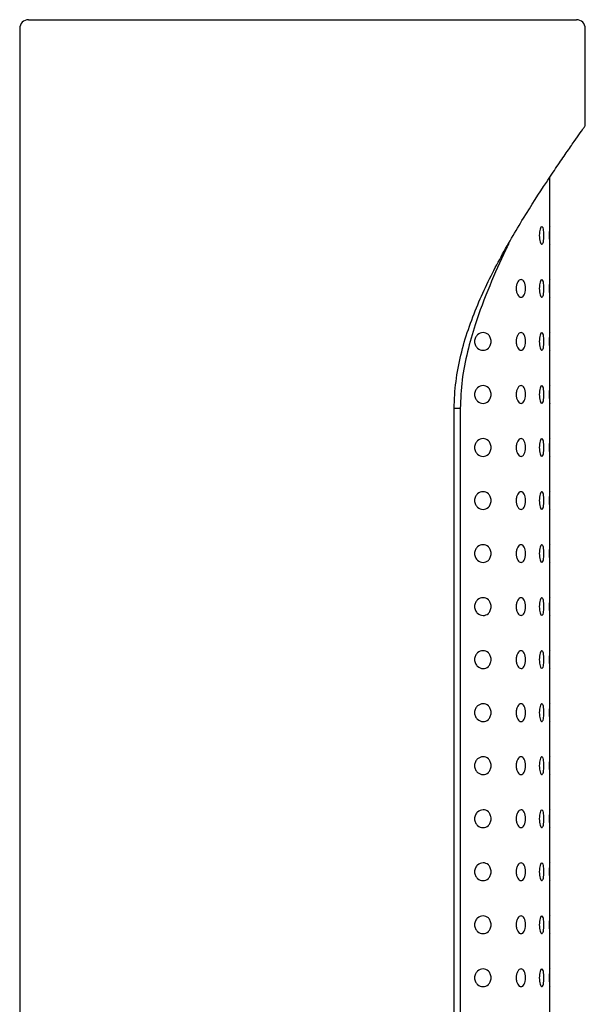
# Model space of a CAD drawing. Header units: millimetres. Extents: x 3936.717 to 3936.749, y 1901.146 to 1901.371.
# Tile 3 of 3: x 3936.717 to 3936.749, y 1901.316 to 1901.371. Entities that reach past the tile are written whole.
import ezdxf

# ---------------------------------------------------------------- set-up
doc = ezdxf.new("R2010")
doc.units = ezdxf.units.MM
doc.layers.add('SANINDUSA', color=3, linetype='Continuous')

msp = doc.modelspace()

# ---------------------------------------------------------------- linework, layer by layer
at = {"layer": 'SANINDUSA'}
for p, q in [((3936.717286, 1901.371273), (3936.748286, 1901.371273)), ((3936.716786, 1901.370773), (3936.716786, 1901.161273)), ((3936.748786, 1901.365273), (3936.748786, 1901.370773)), ((3936.746786, 1901.292175), (3936.746786, 1901.362377)), ((3936.741374, 1901.305273), (3936.741374, 1901.349273)), ((3936.741715, 1901.349273), (3936.741374, 1901.349273)), ((3936.741715, 1901.349273), (3936.741715, 1901.305273))]:
    msp.add_line(p, q, dxfattribs=at)
for centre, start, end in [((3936.717286, 1901.370773), 90, 180), ((3936.748286, 1901.370773), 0, 90)]:
    msp.add_arc(centre, 0.0005, start, end, dxfattribs=at)
for points, knots in [([(3936.741374, 1901.349273), (3936.741374, 1901.350311), (3936.741509, 1901.351318), (3936.741864, 1901.352791), (3936.742008, 1901.353279), (3936.742331, 1901.354228), (3936.742509, 1901.354689), (3936.743077, 1901.356037), (3936.7435, 1901.356892), (3936.744163, 1901.358123), (3936.744389, 1901.358525), (3936.74484, 1901.359301), (3936.745065, 1901.359677), (3936.745733, 1901.360767), (3936.74617, 1901.361445), (3936.74679, 1901.362384), (3936.74699, 1901.362683), (3936.747367, 1901.363239), (3936.747544, 1901.363497), (3936.747871, 1901.363972), (3936.748021, 1901.364188), (3936.748289, 1901.36457), (3936.748403, 1901.364733), (3936.74859, 1901.364997), (3936.748663, 1901.3651), (3936.748737, 1901.365203), (3936.748755, 1901.36523), (3936.74878, 1901.365264), (3936.748786, 1901.365273), (3936.748786, 1901.365273)], [0, 0, 0, 0, 0.125, 0.125, 0.1875, 0.1875, 0.25, 0.25, 0.375, 0.375, 0.4375, 0.4375, 0.5, 0.5, 0.625, 0.625, 0.6875, 0.6875, 0.75, 0.75, 0.8125, 0.8125, 0.875, 0.875, 0.9375, 0.9375, 0.96875, 0.96875, 1, 1, 1, 1]), ([(3936.746447, 1901.35907), (3936.746447, 1901.358935), (3936.746434, 1901.358804), (3936.74639, 1901.35862), (3936.746358, 1901.358568), (3936.74629, 1901.358569), (3936.746254, 1901.35862), (3936.7462, 1901.358805), (3936.746183, 1901.358936), (3936.746183, 1901.359203), (3936.7462, 1901.359335), (3936.746254, 1901.359518), (3936.74629, 1901.359571), (3936.746358, 1901.359572), (3936.74639, 1901.35952), (3936.746434, 1901.359336), (3936.746447, 1901.359205), (3936.746447, 1901.35907)], [0, 0, 0, 0, 0.125, 0.125, 0.25, 0.25, 0.375, 0.375, 0.5, 0.5, 0.625, 0.625, 0.75, 0.75, 0.875, 0.875, 1, 1, 1, 1]), ([(3936.746786, 1901.35907), (3936.746786, 1901.358937), (3936.746786, 1901.358808), (3936.746783, 1901.358623), (3936.74678, 1901.358568), (3936.746769, 1901.358568), (3936.746762, 1901.358622), (3936.74675, 1901.358809), (3936.746745, 1901.358939), (3936.746745, 1901.359201), (3936.74675, 1901.359332), (3936.746762, 1901.359517), (3936.746769, 1901.359571), (3936.74678, 1901.359571), (3936.746783, 1901.359517), (3936.746786, 1901.359332), (3936.746786, 1901.359202), (3936.746786, 1901.35907)], [0, 0, 0, 0, 0.125, 0.125, 0.25, 0.25, 0.375, 0.375, 0.5, 0.5, 0.625, 0.625, 0.75, 0.75, 0.875, 0.875, 1, 1, 1, 1]), ([(3936.744452, 1901.358612), (3936.744389, 1901.358484), (3936.744036, 1901.357754), (3936.74336, 1901.356223), (3936.74262, 1901.354297), (3936.742099, 1901.352493), (3936.74178, 1901.350904), (3936.741737, 1901.349812), (3936.741715, 1901.349273)], [0, 0, 0, 0, 0.050496, 0.287715, 0.529323, 0.685814, 0.84476, 1, 1, 1, 1]), ([(3936.745405, 1901.35607), (3936.745405, 1901.355928), (3936.745375, 1901.355793), (3936.74528, 1901.355614), (3936.745216, 1901.355568), (3936.745083, 1901.355569), (3936.745016, 1901.355616), (3936.744936, 1901.355749), (3936.744913, 1901.355803), (3936.744881, 1901.355929), (3936.744872, 1901.355998), (3936.744872, 1901.356138), (3936.744881, 1901.356208), (3936.744912, 1901.356333), (3936.744935, 1901.356389), (3936.745016, 1901.356524), (3936.745084, 1901.35657), (3936.745215, 1901.356572), (3936.745279, 1901.356527), (3936.745375, 1901.356347), (3936.745405, 1901.356211), (3936.745405, 1901.35607)], [0, 0, 0, 0, 0.125, 0.125, 0.25, 0.25, 0.375, 0.375, 0.4375, 0.4375, 0.5, 0.5, 0.5625, 0.5625, 0.625, 0.625, 0.75, 0.75, 0.875, 0.875, 1, 1, 1, 1]), ([(3936.746447, 1901.35607), (3936.746447, 1901.355935), (3936.746434, 1901.355804), (3936.74639, 1901.35562), (3936.746358, 1901.355568), (3936.74629, 1901.355569), (3936.746254, 1901.35562), (3936.7462, 1901.355805), (3936.746183, 1901.355936), (3936.746183, 1901.356203), (3936.7462, 1901.356335), (3936.746254, 1901.356518), (3936.74629, 1901.356571), (3936.746358, 1901.356572), (3936.74639, 1901.35652), (3936.746434, 1901.356336), (3936.746447, 1901.356205), (3936.746447, 1901.35607)], [0, 0, 0, 0, 0.125, 0.125, 0.25, 0.25, 0.375, 0.375, 0.5, 0.5, 0.625, 0.625, 0.75, 0.75, 0.875, 0.875, 1, 1, 1, 1]), ([(3936.746786, 1901.35607), (3936.746786, 1901.355937), (3936.746786, 1901.355808), (3936.746783, 1901.355623), (3936.74678, 1901.355568), (3936.746769, 1901.355568), (3936.746762, 1901.355622), (3936.74675, 1901.355809), (3936.746745, 1901.355939), (3936.746745, 1901.356201), (3936.74675, 1901.356332), (3936.746762, 1901.356517), (3936.746769, 1901.356571), (3936.74678, 1901.356571), (3936.746783, 1901.356517), (3936.746786, 1901.356332), (3936.746786, 1901.356202), (3936.746786, 1901.35607)], [0, 0, 0, 0, 0.125, 0.125, 0.25, 0.25, 0.375, 0.375, 0.5, 0.5, 0.625, 0.625, 0.75, 0.75, 0.875, 0.875, 1, 1, 1, 1]), ([(3936.743456, 1901.35307), (3936.743456, 1901.35299), (3936.74344, 1901.352914), (3936.743384, 1901.352782), (3936.743346, 1901.352728), (3936.743214, 1901.352602), (3936.743108, 1901.352567), (3936.742895, 1901.35257), (3936.742785, 1901.35261), (3936.742644, 1901.352733), (3936.742601, 1901.352785), (3936.742536, 1901.352914), (3936.742516, 1901.352992), (3936.742516, 1901.353148), (3936.742536, 1901.353226), (3936.742601, 1901.353354), (3936.742644, 1901.353407), (3936.742785, 1901.35353), (3936.742895, 1901.353569), (3936.743108, 1901.353573), (3936.743214, 1901.353538), (3936.743346, 1901.353412), (3936.743384, 1901.353357), (3936.74344, 1901.353226), (3936.743456, 1901.353149), (3936.743456, 1901.35307)], [0, 0, 0, 0, 0.0625, 0.0625, 0.125, 0.125, 0.25, 0.25, 0.375, 0.375, 0.4375, 0.4375, 0.5, 0.5, 0.5625, 0.5625, 0.625, 0.625, 0.75, 0.75, 0.875, 0.875, 0.9375, 0.9375, 1, 1, 1, 1]), ([(3936.745405, 1901.35307), (3936.745405, 1901.352928), (3936.745375, 1901.352793), (3936.74528, 1901.352614), (3936.745216, 1901.352568), (3936.745083, 1901.352569), (3936.745016, 1901.352616), (3936.744936, 1901.352749), (3936.744913, 1901.352803), (3936.744881, 1901.352929), (3936.744872, 1901.352998), (3936.744872, 1901.353138), (3936.744881, 1901.353208), (3936.744912, 1901.353333), (3936.744935, 1901.353389), (3936.745016, 1901.353524), (3936.745084, 1901.35357), (3936.745215, 1901.353572), (3936.745279, 1901.353527), (3936.745375, 1901.353347), (3936.745405, 1901.353211), (3936.745405, 1901.35307)], [0, 0, 0, 0, 0.125, 0.125, 0.25, 0.25, 0.375, 0.375, 0.4375, 0.4375, 0.5, 0.5, 0.5625, 0.5625, 0.625, 0.625, 0.75, 0.75, 0.875, 0.875, 1, 1, 1, 1]), ([(3936.746447, 1901.35307), (3936.746447, 1901.352935), (3936.746434, 1901.352804), (3936.74639, 1901.35262), (3936.746358, 1901.352568), (3936.74629, 1901.352569), (3936.746254, 1901.35262), (3936.7462, 1901.352805), (3936.746183, 1901.352936), (3936.746183, 1901.353203), (3936.7462, 1901.353335), (3936.746254, 1901.353518), (3936.74629, 1901.353571), (3936.746358, 1901.353572), (3936.74639, 1901.35352), (3936.746434, 1901.353336), (3936.746447, 1901.353205), (3936.746447, 1901.35307)], [0, 0, 0, 0, 0.125, 0.125, 0.25, 0.25, 0.375, 0.375, 0.5, 0.5, 0.625, 0.625, 0.75, 0.75, 0.875, 0.875, 1, 1, 1, 1]), ([(3936.746786, 1901.35307), (3936.746786, 1901.352937), (3936.746786, 1901.352808), (3936.746783, 1901.352623), (3936.74678, 1901.352568), (3936.746769, 1901.352568), (3936.746762, 1901.352622), (3936.74675, 1901.352809), (3936.746745, 1901.352939), (3936.746745, 1901.353201), (3936.74675, 1901.353332), (3936.746762, 1901.353517), (3936.746769, 1901.353571), (3936.74678, 1901.353571), (3936.746783, 1901.353517), (3936.746786, 1901.353332), (3936.746786, 1901.353202), (3936.746786, 1901.35307)], [0, 0, 0, 0, 0.125, 0.125, 0.25, 0.25, 0.375, 0.375, 0.5, 0.5, 0.625, 0.625, 0.75, 0.75, 0.875, 0.875, 1, 1, 1, 1]), ([(3936.743456, 1901.35007), (3936.743456, 1901.34999), (3936.74344, 1901.349914), (3936.743384, 1901.349782), (3936.743346, 1901.349728), (3936.743214, 1901.349602), (3936.743108, 1901.349567), (3936.742895, 1901.34957), (3936.742785, 1901.34961), (3936.742644, 1901.349733), (3936.742601, 1901.349785), (3936.742536, 1901.349914), (3936.742516, 1901.349992), (3936.742516, 1901.350148), (3936.742536, 1901.350226), (3936.742601, 1901.350354), (3936.742644, 1901.350407), (3936.742785, 1901.35053), (3936.742895, 1901.350569), (3936.743108, 1901.350573), (3936.743214, 1901.350538), (3936.743346, 1901.350412), (3936.743384, 1901.350357), (3936.74344, 1901.350226), (3936.743456, 1901.350149), (3936.743456, 1901.35007)], [0, 0, 0, 0, 0.0625, 0.0625, 0.125, 0.125, 0.25, 0.25, 0.375, 0.375, 0.4375, 0.4375, 0.5, 0.5, 0.5625, 0.5625, 0.625, 0.625, 0.75, 0.75, 0.875, 0.875, 0.9375, 0.9375, 1, 1, 1, 1]), ([(3936.745405, 1901.35007), (3936.745405, 1901.349928), (3936.745375, 1901.349793), (3936.74528, 1901.349614), (3936.745216, 1901.349568), (3936.745083, 1901.349569), (3936.745016, 1901.349616), (3936.744936, 1901.349749), (3936.744913, 1901.349803), (3936.744881, 1901.349929), (3936.744872, 1901.349998), (3936.744872, 1901.350138), (3936.744881, 1901.350208), (3936.744912, 1901.350333), (3936.744935, 1901.350389), (3936.745016, 1901.350524), (3936.745084, 1901.35057), (3936.745215, 1901.350572), (3936.745279, 1901.350527), (3936.745375, 1901.350347), (3936.745405, 1901.350211), (3936.745405, 1901.35007)], [0, 0, 0, 0, 0.125, 0.125, 0.25, 0.25, 0.375, 0.375, 0.4375, 0.4375, 0.5, 0.5, 0.5625, 0.5625, 0.625, 0.625, 0.75, 0.75, 0.875, 0.875, 1, 1, 1, 1]), ([(3936.746447, 1901.35007), (3936.746447, 1901.349935), (3936.746434, 1901.349804), (3936.74639, 1901.34962), (3936.746358, 1901.349568), (3936.74629, 1901.349569), (3936.746254, 1901.34962), (3936.7462, 1901.349805), (3936.746183, 1901.349936), (3936.746183, 1901.350203), (3936.7462, 1901.350335), (3936.746254, 1901.350518), (3936.74629, 1901.350571), (3936.746358, 1901.350572), (3936.74639, 1901.35052), (3936.746434, 1901.350336), (3936.746447, 1901.350205), (3936.746447, 1901.35007)], [0, 0, 0, 0, 0.125, 0.125, 0.25, 0.25, 0.375, 0.375, 0.5, 0.5, 0.625, 0.625, 0.75, 0.75, 0.875, 0.875, 1, 1, 1, 1]), ([(3936.746786, 1901.35007), (3936.746786, 1901.349937), (3936.746786, 1901.349808), (3936.746783, 1901.349623), (3936.74678, 1901.349568), (3936.746769, 1901.349568), (3936.746762, 1901.349622), (3936.74675, 1901.349809), (3936.746745, 1901.349939), (3936.746745, 1901.350201), (3936.74675, 1901.350332), (3936.746762, 1901.350517), (3936.746769, 1901.350571), (3936.74678, 1901.350571), (3936.746783, 1901.350517), (3936.746786, 1901.350332), (3936.746786, 1901.350202), (3936.746786, 1901.35007)], [0, 0, 0, 0, 0.125, 0.125, 0.25, 0.25, 0.375, 0.375, 0.5, 0.5, 0.625, 0.625, 0.75, 0.75, 0.875, 0.875, 1, 1, 1, 1]), ([(3936.743456, 1901.34707), (3936.743456, 1901.34699), (3936.74344, 1901.346914), (3936.743384, 1901.346782), (3936.743346, 1901.346728), (3936.743214, 1901.346602), (3936.743108, 1901.346567), (3936.742895, 1901.34657), (3936.742785, 1901.34661), (3936.742644, 1901.346733), (3936.742601, 1901.346785), (3936.742536, 1901.346914), (3936.742516, 1901.346992), (3936.742516, 1901.347148), (3936.742536, 1901.347226), (3936.742601, 1901.347354), (3936.742644, 1901.347407), (3936.742785, 1901.34753), (3936.742895, 1901.347569), (3936.743108, 1901.347573), (3936.743214, 1901.347538), (3936.743346, 1901.347412), (3936.743384, 1901.347357), (3936.74344, 1901.347226), (3936.743456, 1901.347149), (3936.743456, 1901.34707)], [0, 0, 0, 0, 0.0625, 0.0625, 0.125, 0.125, 0.25, 0.25, 0.375, 0.375, 0.4375, 0.4375, 0.5, 0.5, 0.5625, 0.5625, 0.625, 0.625, 0.75, 0.75, 0.875, 0.875, 0.9375, 0.9375, 1, 1, 1, 1]), ([(3936.745405, 1901.34707), (3936.745405, 1901.346928), (3936.745375, 1901.346793), (3936.74528, 1901.346614), (3936.745216, 1901.346568), (3936.745083, 1901.346569), (3936.745016, 1901.346616), (3936.744936, 1901.346749), (3936.744913, 1901.346803), (3936.744881, 1901.346929), (3936.744872, 1901.346998), (3936.744872, 1901.347138), (3936.744881, 1901.347208), (3936.744912, 1901.347333), (3936.744935, 1901.347389), (3936.745016, 1901.347524), (3936.745084, 1901.34757), (3936.745215, 1901.347572), (3936.745279, 1901.347527), (3936.745375, 1901.347347), (3936.745405, 1901.347211), (3936.745405, 1901.34707)], [0, 0, 0, 0, 0.125, 0.125, 0.25, 0.25, 0.375, 0.375, 0.4375, 0.4375, 0.5, 0.5, 0.5625, 0.5625, 0.625, 0.625, 0.75, 0.75, 0.875, 0.875, 1, 1, 1, 1]), ([(3936.746447, 1901.34707), (3936.746447, 1901.346935), (3936.746434, 1901.346804), (3936.74639, 1901.34662), (3936.746358, 1901.346568), (3936.74629, 1901.346569), (3936.746254, 1901.34662), (3936.7462, 1901.346805), (3936.746183, 1901.346936), (3936.746183, 1901.347203), (3936.7462, 1901.347335), (3936.746254, 1901.347518), (3936.74629, 1901.347571), (3936.746358, 1901.347572), (3936.74639, 1901.34752), (3936.746434, 1901.347336), (3936.746447, 1901.347205), (3936.746447, 1901.34707)], [0, 0, 0, 0, 0.125, 0.125, 0.25, 0.25, 0.375, 0.375, 0.5, 0.5, 0.625, 0.625, 0.75, 0.75, 0.875, 0.875, 1, 1, 1, 1]), ([(3936.746786, 1901.34707), (3936.746786, 1901.346937), (3936.746786, 1901.346808), (3936.746783, 1901.346623), (3936.74678, 1901.346568), (3936.746769, 1901.346568), (3936.746762, 1901.346622), (3936.74675, 1901.346809), (3936.746745, 1901.346939), (3936.746745, 1901.347201), (3936.74675, 1901.347332), (3936.746762, 1901.347517), (3936.746769, 1901.347571), (3936.74678, 1901.347571), (3936.746783, 1901.347517), (3936.746786, 1901.347332), (3936.746786, 1901.347202), (3936.746786, 1901.34707)], [0, 0, 0, 0, 0.125, 0.125, 0.25, 0.25, 0.375, 0.375, 0.5, 0.5, 0.625, 0.625, 0.75, 0.75, 0.875, 0.875, 1, 1, 1, 1]), ([(3936.743456, 1901.34407), (3936.743456, 1901.34399), (3936.74344, 1901.343914), (3936.743384, 1901.343782), (3936.743346, 1901.343728), (3936.743214, 1901.343602), (3936.743108, 1901.343567), (3936.742895, 1901.34357), (3936.742785, 1901.34361), (3936.742644, 1901.343733), (3936.742601, 1901.343785), (3936.742536, 1901.343914), (3936.742516, 1901.343992), (3936.742516, 1901.344148), (3936.742536, 1901.344226), (3936.742601, 1901.344354), (3936.742644, 1901.344407), (3936.742785, 1901.34453), (3936.742895, 1901.344569), (3936.743108, 1901.344573), (3936.743214, 1901.344538), (3936.743346, 1901.344412), (3936.743384, 1901.344357), (3936.74344, 1901.344226), (3936.743456, 1901.344149), (3936.743456, 1901.34407)], [0, 0, 0, 0, 0.0625, 0.0625, 0.125, 0.125, 0.25, 0.25, 0.375, 0.375, 0.4375, 0.4375, 0.5, 0.5, 0.5625, 0.5625, 0.625, 0.625, 0.75, 0.75, 0.875, 0.875, 0.9375, 0.9375, 1, 1, 1, 1]), ([(3936.745405, 1901.34407), (3936.745405, 1901.343928), (3936.745375, 1901.343793), (3936.74528, 1901.343614), (3936.745216, 1901.343568), (3936.745083, 1901.343569), (3936.745016, 1901.343616), (3936.744936, 1901.343749), (3936.744913, 1901.343803), (3936.744881, 1901.343929), (3936.744872, 1901.343998), (3936.744872, 1901.344138), (3936.744881, 1901.344208), (3936.744912, 1901.344333), (3936.744935, 1901.344389), (3936.745016, 1901.344524), (3936.745084, 1901.34457), (3936.745215, 1901.344572), (3936.745279, 1901.344527), (3936.745375, 1901.344347), (3936.745405, 1901.344211), (3936.745405, 1901.34407)], [0, 0, 0, 0, 0.125, 0.125, 0.25, 0.25, 0.375, 0.375, 0.4375, 0.4375, 0.5, 0.5, 0.5625, 0.5625, 0.625, 0.625, 0.75, 0.75, 0.875, 0.875, 1, 1, 1, 1]), ([(3936.746447, 1901.34407), (3936.746447, 1901.343935), (3936.746434, 1901.343804), (3936.74639, 1901.34362), (3936.746358, 1901.343568), (3936.74629, 1901.343569), (3936.746254, 1901.34362), (3936.7462, 1901.343805), (3936.746183, 1901.343936), (3936.746183, 1901.344203), (3936.7462, 1901.344335), (3936.746254, 1901.344518), (3936.74629, 1901.344571), (3936.746358, 1901.344572), (3936.74639, 1901.34452), (3936.746434, 1901.344336), (3936.746447, 1901.344205), (3936.746447, 1901.34407)], [0, 0, 0, 0, 0.125, 0.125, 0.25, 0.25, 0.375, 0.375, 0.5, 0.5, 0.625, 0.625, 0.75, 0.75, 0.875, 0.875, 1, 1, 1, 1]), ([(3936.746786, 1901.34407), (3936.746786, 1901.343937), (3936.746786, 1901.343808), (3936.746783, 1901.343623), (3936.74678, 1901.343568), (3936.746769, 1901.343568), (3936.746762, 1901.343622), (3936.74675, 1901.343809), (3936.746745, 1901.343939), (3936.746745, 1901.344201), (3936.74675, 1901.344332), (3936.746762, 1901.344517), (3936.746769, 1901.344571), (3936.74678, 1901.344571), (3936.746783, 1901.344517), (3936.746786, 1901.344332), (3936.746786, 1901.344202), (3936.746786, 1901.34407)], [0, 0, 0, 0, 0.125, 0.125, 0.25, 0.25, 0.375, 0.375, 0.5, 0.5, 0.625, 0.625, 0.75, 0.75, 0.875, 0.875, 1, 1, 1, 1]), ([(3936.743456, 1901.34107), (3936.743456, 1901.34099), (3936.74344, 1901.340914), (3936.743384, 1901.340782), (3936.743346, 1901.340728), (3936.743214, 1901.340602), (3936.743108, 1901.340567), (3936.742895, 1901.34057), (3936.742785, 1901.34061), (3936.742644, 1901.340733), (3936.742601, 1901.340785), (3936.742536, 1901.340914), (3936.742516, 1901.340992), (3936.742516, 1901.341148), (3936.742536, 1901.341226), (3936.742601, 1901.341354), (3936.742644, 1901.341407), (3936.742785, 1901.34153), (3936.742895, 1901.341569), (3936.743108, 1901.341573), (3936.743214, 1901.341538), (3936.743346, 1901.341412), (3936.743384, 1901.341357), (3936.74344, 1901.341226), (3936.743456, 1901.341149), (3936.743456, 1901.34107)], [0, 0, 0, 0, 0.0625, 0.0625, 0.125, 0.125, 0.25, 0.25, 0.375, 0.375, 0.4375, 0.4375, 0.5, 0.5, 0.5625, 0.5625, 0.625, 0.625, 0.75, 0.75, 0.875, 0.875, 0.9375, 0.9375, 1, 1, 1, 1]), ([(3936.745405, 1901.34107), (3936.745405, 1901.340928), (3936.745375, 1901.340793), (3936.74528, 1901.340614), (3936.745216, 1901.340568), (3936.745083, 1901.340569), (3936.745016, 1901.340616), (3936.744936, 1901.340749), (3936.744913, 1901.340803), (3936.744881, 1901.340929), (3936.744872, 1901.340998), (3936.744872, 1901.341138), (3936.744881, 1901.341208), (3936.744912, 1901.341333), (3936.744935, 1901.341389), (3936.745016, 1901.341524), (3936.745084, 1901.34157), (3936.745215, 1901.341572), (3936.745279, 1901.341527), (3936.745375, 1901.341347), (3936.745405, 1901.341211), (3936.745405, 1901.34107)], [0, 0, 0, 0, 0.125, 0.125, 0.25, 0.25, 0.375, 0.375, 0.4375, 0.4375, 0.5, 0.5, 0.5625, 0.5625, 0.625, 0.625, 0.75, 0.75, 0.875, 0.875, 1, 1, 1, 1]), ([(3936.746447, 1901.34107), (3936.746447, 1901.340935), (3936.746434, 1901.340804), (3936.74639, 1901.34062), (3936.746358, 1901.340568), (3936.74629, 1901.340569), (3936.746254, 1901.34062), (3936.7462, 1901.340805), (3936.746183, 1901.340936), (3936.746183, 1901.341203), (3936.7462, 1901.341335), (3936.746254, 1901.341518), (3936.74629, 1901.341571), (3936.746358, 1901.341572), (3936.74639, 1901.34152), (3936.746434, 1901.341336), (3936.746447, 1901.341205), (3936.746447, 1901.34107)], [0, 0, 0, 0, 0.125, 0.125, 0.25, 0.25, 0.375, 0.375, 0.5, 0.5, 0.625, 0.625, 0.75, 0.75, 0.875, 0.875, 1, 1, 1, 1]), ([(3936.746786, 1901.34107), (3936.746786, 1901.340937), (3936.746786, 1901.340808), (3936.746783, 1901.340623), (3936.74678, 1901.340568), (3936.746769, 1901.340568), (3936.746762, 1901.340622), (3936.74675, 1901.340809), (3936.746745, 1901.340939), (3936.746745, 1901.341201), (3936.74675, 1901.341332), (3936.746762, 1901.341517), (3936.746769, 1901.341571), (3936.74678, 1901.341571), (3936.746783, 1901.341517), (3936.746786, 1901.341332), (3936.746786, 1901.341202), (3936.746786, 1901.34107)], [0, 0, 0, 0, 0.125, 0.125, 0.25, 0.25, 0.375, 0.375, 0.5, 0.5, 0.625, 0.625, 0.75, 0.75, 0.875, 0.875, 1, 1, 1, 1]), ([(3936.743456, 1901.33807), (3936.743456, 1901.33799), (3936.74344, 1901.337914), (3936.743384, 1901.337782), (3936.743346, 1901.337728), (3936.743214, 1901.337602), (3936.743108, 1901.337567), (3936.742895, 1901.33757), (3936.742785, 1901.33761), (3936.742644, 1901.337733), (3936.742601, 1901.337785), (3936.742536, 1901.337914), (3936.742516, 1901.337992), (3936.742516, 1901.338148), (3936.742536, 1901.338226), (3936.742601, 1901.338354), (3936.742644, 1901.338407), (3936.742785, 1901.33853), (3936.742895, 1901.338569), (3936.743108, 1901.338573), (3936.743214, 1901.338538), (3936.743346, 1901.338412), (3936.743384, 1901.338357), (3936.74344, 1901.338226), (3936.743456, 1901.338149), (3936.743456, 1901.33807)], [0, 0, 0, 0, 0.0625, 0.0625, 0.125, 0.125, 0.25, 0.25, 0.375, 0.375, 0.4375, 0.4375, 0.5, 0.5, 0.5625, 0.5625, 0.625, 0.625, 0.75, 0.75, 0.875, 0.875, 0.9375, 0.9375, 1, 1, 1, 1]), ([(3936.745405, 1901.33807), (3936.745405, 1901.337928), (3936.745375, 1901.337793), (3936.74528, 1901.337614), (3936.745216, 1901.337568), (3936.745083, 1901.337569), (3936.745016, 1901.337616), (3936.744936, 1901.337749), (3936.744913, 1901.337803), (3936.744881, 1901.337929), (3936.744872, 1901.337998), (3936.744872, 1901.338138), (3936.744881, 1901.338208), (3936.744912, 1901.338333), (3936.744935, 1901.338389), (3936.745016, 1901.338524), (3936.745084, 1901.33857), (3936.745215, 1901.338572), (3936.745279, 1901.338527), (3936.745375, 1901.338347), (3936.745405, 1901.338211), (3936.745405, 1901.33807)], [0, 0, 0, 0, 0.125, 0.125, 0.25, 0.25, 0.375, 0.375, 0.4375, 0.4375, 0.5, 0.5, 0.5625, 0.5625, 0.625, 0.625, 0.75, 0.75, 0.875, 0.875, 1, 1, 1, 1]), ([(3936.746447, 1901.33807), (3936.746447, 1901.337935), (3936.746434, 1901.337804), (3936.74639, 1901.33762), (3936.746358, 1901.337568), (3936.74629, 1901.337569), (3936.746254, 1901.33762), (3936.7462, 1901.337805), (3936.746183, 1901.337936), (3936.746183, 1901.338203), (3936.7462, 1901.338335), (3936.746254, 1901.338518), (3936.74629, 1901.338571), (3936.746358, 1901.338572), (3936.74639, 1901.33852), (3936.746434, 1901.338336), (3936.746447, 1901.338205), (3936.746447, 1901.33807)], [0, 0, 0, 0, 0.125, 0.125, 0.25, 0.25, 0.375, 0.375, 0.5, 0.5, 0.625, 0.625, 0.75, 0.75, 0.875, 0.875, 1, 1, 1, 1]), ([(3936.746786, 1901.33807), (3936.746786, 1901.337937), (3936.746786, 1901.337808), (3936.746783, 1901.337623), (3936.74678, 1901.337568), (3936.746769, 1901.337568), (3936.746762, 1901.337622), (3936.74675, 1901.337809), (3936.746745, 1901.337939), (3936.746745, 1901.338201), (3936.74675, 1901.338332), (3936.746762, 1901.338517), (3936.746769, 1901.338571), (3936.74678, 1901.338571), (3936.746783, 1901.338517), (3936.746786, 1901.338332), (3936.746786, 1901.338202), (3936.746786, 1901.33807)], [0, 0, 0, 0, 0.125, 0.125, 0.25, 0.25, 0.375, 0.375, 0.5, 0.5, 0.625, 0.625, 0.75, 0.75, 0.875, 0.875, 1, 1, 1, 1]), ([(3936.743456, 1901.33507), (3936.743456, 1901.33499), (3936.74344, 1901.334914), (3936.743384, 1901.334782), (3936.743346, 1901.334728), (3936.743214, 1901.334602), (3936.743108, 1901.334567), (3936.742895, 1901.33457), (3936.742785, 1901.33461), (3936.742644, 1901.334733), (3936.742601, 1901.334785), (3936.742536, 1901.334914), (3936.742516, 1901.334992), (3936.742516, 1901.335148), (3936.742536, 1901.335226), (3936.742601, 1901.335354), (3936.742644, 1901.335407), (3936.742785, 1901.33553), (3936.742895, 1901.335569), (3936.743108, 1901.335573), (3936.743214, 1901.335538), (3936.743346, 1901.335412), (3936.743384, 1901.335357), (3936.74344, 1901.335226), (3936.743456, 1901.335149), (3936.743456, 1901.33507)], [0, 0, 0, 0, 0.0625, 0.0625, 0.125, 0.125, 0.25, 0.25, 0.375, 0.375, 0.4375, 0.4375, 0.5, 0.5, 0.5625, 0.5625, 0.625, 0.625, 0.75, 0.75, 0.875, 0.875, 0.9375, 0.9375, 1, 1, 1, 1]), ([(3936.745405, 1901.33507), (3936.745405, 1901.334928), (3936.745375, 1901.334793), (3936.74528, 1901.334614), (3936.745216, 1901.334568), (3936.745083, 1901.334569), (3936.745016, 1901.334616), (3936.744936, 1901.334749), (3936.744913, 1901.334803), (3936.744881, 1901.334929), (3936.744872, 1901.334998), (3936.744872, 1901.335138), (3936.744881, 1901.335208), (3936.744912, 1901.335333), (3936.744935, 1901.335389), (3936.745016, 1901.335524), (3936.745084, 1901.33557), (3936.745215, 1901.335572), (3936.745279, 1901.335527), (3936.745375, 1901.335347), (3936.745405, 1901.335211), (3936.745405, 1901.33507)], [0, 0, 0, 0, 0.125, 0.125, 0.25, 0.25, 0.375, 0.375, 0.4375, 0.4375, 0.5, 0.5, 0.5625, 0.5625, 0.625, 0.625, 0.75, 0.75, 0.875, 0.875, 1, 1, 1, 1]), ([(3936.746447, 1901.33507), (3936.746447, 1901.334935), (3936.746434, 1901.334804), (3936.74639, 1901.33462), (3936.746358, 1901.334568), (3936.74629, 1901.334569), (3936.746254, 1901.33462), (3936.7462, 1901.334805), (3936.746183, 1901.334936), (3936.746183, 1901.335203), (3936.7462, 1901.335335), (3936.746254, 1901.335518), (3936.74629, 1901.335571), (3936.746358, 1901.335572), (3936.74639, 1901.33552), (3936.746434, 1901.335336), (3936.746447, 1901.335205), (3936.746447, 1901.33507)], [0, 0, 0, 0, 0.125, 0.125, 0.25, 0.25, 0.375, 0.375, 0.5, 0.5, 0.625, 0.625, 0.75, 0.75, 0.875, 0.875, 1, 1, 1, 1]), ([(3936.746786, 1901.33507), (3936.746786, 1901.334937), (3936.746786, 1901.334808), (3936.746783, 1901.334623), (3936.74678, 1901.334568), (3936.746769, 1901.334568), (3936.746762, 1901.334622), (3936.74675, 1901.334809), (3936.746745, 1901.334939), (3936.746745, 1901.335201), (3936.74675, 1901.335332), (3936.746762, 1901.335517), (3936.746769, 1901.335571), (3936.74678, 1901.335571), (3936.746783, 1901.335517), (3936.746786, 1901.335332), (3936.746786, 1901.335202), (3936.746786, 1901.33507)], [0, 0, 0, 0, 0.125, 0.125, 0.25, 0.25, 0.375, 0.375, 0.5, 0.5, 0.625, 0.625, 0.75, 0.75, 0.875, 0.875, 1, 1, 1, 1]), ([(3936.743456, 1901.33207), (3936.743456, 1901.33199), (3936.74344, 1901.331914), (3936.743384, 1901.331782), (3936.743346, 1901.331728), (3936.743214, 1901.331602), (3936.743108, 1901.331567), (3936.742895, 1901.33157), (3936.742785, 1901.33161), (3936.742644, 1901.331733), (3936.742601, 1901.331785), (3936.742536, 1901.331914), (3936.742516, 1901.331992), (3936.742516, 1901.332148), (3936.742536, 1901.332226), (3936.742601, 1901.332354), (3936.742644, 1901.332407), (3936.742785, 1901.33253), (3936.742895, 1901.332569), (3936.743108, 1901.332573), (3936.743214, 1901.332538), (3936.743346, 1901.332412), (3936.743384, 1901.332357), (3936.74344, 1901.332226), (3936.743456, 1901.332149), (3936.743456, 1901.33207)], [0, 0, 0, 0, 0.0625, 0.0625, 0.125, 0.125, 0.25, 0.25, 0.375, 0.375, 0.4375, 0.4375, 0.5, 0.5, 0.5625, 0.5625, 0.625, 0.625, 0.75, 0.75, 0.875, 0.875, 0.9375, 0.9375, 1, 1, 1, 1]), ([(3936.745405, 1901.33207), (3936.745405, 1901.331928), (3936.745375, 1901.331793), (3936.74528, 1901.331614), (3936.745216, 1901.331568), (3936.745083, 1901.331569), (3936.745016, 1901.331616), (3936.744936, 1901.331749), (3936.744913, 1901.331803), (3936.744881, 1901.331929), (3936.744872, 1901.331998), (3936.744872, 1901.332138), (3936.744881, 1901.332208), (3936.744912, 1901.332333), (3936.744935, 1901.332389), (3936.745016, 1901.332524), (3936.745084, 1901.33257), (3936.745215, 1901.332572), (3936.745279, 1901.332527), (3936.745375, 1901.332347), (3936.745405, 1901.332211), (3936.745405, 1901.33207)], [0, 0, 0, 0, 0.125, 0.125, 0.25, 0.25, 0.375, 0.375, 0.4375, 0.4375, 0.5, 0.5, 0.5625, 0.5625, 0.625, 0.625, 0.75, 0.75, 0.875, 0.875, 1, 1, 1, 1]), ([(3936.746447, 1901.33207), (3936.746447, 1901.331935), (3936.746434, 1901.331804), (3936.74639, 1901.33162), (3936.746358, 1901.331568), (3936.74629, 1901.331569), (3936.746254, 1901.33162), (3936.7462, 1901.331805), (3936.746183, 1901.331936), (3936.746183, 1901.332203), (3936.7462, 1901.332335), (3936.746254, 1901.332518), (3936.74629, 1901.332571), (3936.746358, 1901.332572), (3936.74639, 1901.33252), (3936.746434, 1901.332336), (3936.746447, 1901.332205), (3936.746447, 1901.33207)], [0, 0, 0, 0, 0.125, 0.125, 0.25, 0.25, 0.375, 0.375, 0.5, 0.5, 0.625, 0.625, 0.75, 0.75, 0.875, 0.875, 1, 1, 1, 1]), ([(3936.746786, 1901.33207), (3936.746786, 1901.331937), (3936.746786, 1901.331808), (3936.746783, 1901.331623), (3936.74678, 1901.331568), (3936.746769, 1901.331568), (3936.746762, 1901.331622), (3936.74675, 1901.331809), (3936.746745, 1901.331939), (3936.746745, 1901.332201), (3936.74675, 1901.332332), (3936.746762, 1901.332517), (3936.746769, 1901.332571), (3936.74678, 1901.332571), (3936.746783, 1901.332517), (3936.746786, 1901.332332), (3936.746786, 1901.332202), (3936.746786, 1901.33207)], [0, 0, 0, 0, 0.125, 0.125, 0.25, 0.25, 0.375, 0.375, 0.5, 0.5, 0.625, 0.625, 0.75, 0.75, 0.875, 0.875, 1, 1, 1, 1]), ([(3936.743456, 1901.32907), (3936.743456, 1901.32899), (3936.74344, 1901.328914), (3936.743384, 1901.328782), (3936.743346, 1901.328728), (3936.743214, 1901.328602), (3936.743108, 1901.328567), (3936.742895, 1901.32857), (3936.742785, 1901.32861), (3936.742644, 1901.328733), (3936.742601, 1901.328785), (3936.742536, 1901.328914), (3936.742516, 1901.328992), (3936.742516, 1901.329148), (3936.742536, 1901.329226), (3936.742601, 1901.329354), (3936.742644, 1901.329407), (3936.742785, 1901.32953), (3936.742895, 1901.329569), (3936.743108, 1901.329573), (3936.743214, 1901.329538), (3936.743346, 1901.329412), (3936.743384, 1901.329357), (3936.74344, 1901.329226), (3936.743456, 1901.329149), (3936.743456, 1901.32907)], [0, 0, 0, 0, 0.0625, 0.0625, 0.125, 0.125, 0.25, 0.25, 0.375, 0.375, 0.4375, 0.4375, 0.5, 0.5, 0.5625, 0.5625, 0.625, 0.625, 0.75, 0.75, 0.875, 0.875, 0.9375, 0.9375, 1, 1, 1, 1]), ([(3936.745405, 1901.32907), (3936.745405, 1901.328928), (3936.745375, 1901.328793), (3936.74528, 1901.328614), (3936.745216, 1901.328568), (3936.745083, 1901.328569), (3936.745016, 1901.328616), (3936.744936, 1901.328749), (3936.744913, 1901.328803), (3936.744881, 1901.328929), (3936.744872, 1901.328998), (3936.744872, 1901.329138), (3936.744881, 1901.329208), (3936.744912, 1901.329333), (3936.744935, 1901.329389), (3936.745016, 1901.329524), (3936.745084, 1901.32957), (3936.745215, 1901.329572), (3936.745279, 1901.329527), (3936.745375, 1901.329347), (3936.745405, 1901.329211), (3936.745405, 1901.32907)], [0, 0, 0, 0, 0.125, 0.125, 0.25, 0.25, 0.375, 0.375, 0.4375, 0.4375, 0.5, 0.5, 0.5625, 0.5625, 0.625, 0.625, 0.75, 0.75, 0.875, 0.875, 1, 1, 1, 1]), ([(3936.746447, 1901.32907), (3936.746447, 1901.328935), (3936.746434, 1901.328804), (3936.74639, 1901.32862), (3936.746358, 1901.328568), (3936.74629, 1901.328569), (3936.746254, 1901.32862), (3936.7462, 1901.328805), (3936.746183, 1901.328936), (3936.746183, 1901.329203), (3936.7462, 1901.329335), (3936.746254, 1901.329518), (3936.74629, 1901.329571), (3936.746358, 1901.329572), (3936.74639, 1901.32952), (3936.746434, 1901.329336), (3936.746447, 1901.329205), (3936.746447, 1901.32907)], [0, 0, 0, 0, 0.125, 0.125, 0.25, 0.25, 0.375, 0.375, 0.5, 0.5, 0.625, 0.625, 0.75, 0.75, 0.875, 0.875, 1, 1, 1, 1]), ([(3936.746786, 1901.32907), (3936.746786, 1901.328937), (3936.746786, 1901.328808), (3936.746783, 1901.328623), (3936.74678, 1901.328568), (3936.746769, 1901.328568), (3936.746762, 1901.328622), (3936.74675, 1901.328809), (3936.746745, 1901.328939), (3936.746745, 1901.329201), (3936.74675, 1901.329332), (3936.746762, 1901.329517), (3936.746769, 1901.329571), (3936.74678, 1901.329571), (3936.746783, 1901.329517), (3936.746786, 1901.329332), (3936.746786, 1901.329202), (3936.746786, 1901.32907)], [0, 0, 0, 0, 0.125, 0.125, 0.25, 0.25, 0.375, 0.375, 0.5, 0.5, 0.625, 0.625, 0.75, 0.75, 0.875, 0.875, 1, 1, 1, 1]), ([(3936.743456, 1901.32607), (3936.743456, 1901.32599), (3936.74344, 1901.325914), (3936.743384, 1901.325782), (3936.743346, 1901.325728), (3936.743214, 1901.325602), (3936.743108, 1901.325567), (3936.742895, 1901.32557), (3936.742785, 1901.32561), (3936.742644, 1901.325733), (3936.742601, 1901.325785), (3936.742536, 1901.325914), (3936.742516, 1901.325992), (3936.742516, 1901.326148), (3936.742536, 1901.326226), (3936.742601, 1901.326354), (3936.742644, 1901.326407), (3936.742785, 1901.32653), (3936.742895, 1901.326569), (3936.743108, 1901.326573), (3936.743214, 1901.326538), (3936.743346, 1901.326412), (3936.743384, 1901.326357), (3936.74344, 1901.326226), (3936.743456, 1901.326149), (3936.743456, 1901.32607)], [0, 0, 0, 0, 0.0625, 0.0625, 0.125, 0.125, 0.25, 0.25, 0.375, 0.375, 0.4375, 0.4375, 0.5, 0.5, 0.5625, 0.5625, 0.625, 0.625, 0.75, 0.75, 0.875, 0.875, 0.9375, 0.9375, 1, 1, 1, 1]), ([(3936.745405, 1901.32607), (3936.745405, 1901.325928), (3936.745375, 1901.325793), (3936.74528, 1901.325614), (3936.745216, 1901.325568), (3936.745083, 1901.325569), (3936.745016, 1901.325616), (3936.744936, 1901.325749), (3936.744913, 1901.325803), (3936.744881, 1901.325929), (3936.744872, 1901.325998), (3936.744872, 1901.326138), (3936.744881, 1901.326208), (3936.744912, 1901.326333), (3936.744935, 1901.326389), (3936.745016, 1901.326524), (3936.745084, 1901.32657), (3936.745215, 1901.326572), (3936.745279, 1901.326527), (3936.745375, 1901.326347), (3936.745405, 1901.326211), (3936.745405, 1901.32607)], [0, 0, 0, 0, 0.125, 0.125, 0.25, 0.25, 0.375, 0.375, 0.4375, 0.4375, 0.5, 0.5, 0.5625, 0.5625, 0.625, 0.625, 0.75, 0.75, 0.875, 0.875, 1, 1, 1, 1]), ([(3936.746447, 1901.32607), (3936.746447, 1901.325935), (3936.746434, 1901.325804), (3936.74639, 1901.32562), (3936.746358, 1901.325568), (3936.74629, 1901.325569), (3936.746254, 1901.32562), (3936.7462, 1901.325805), (3936.746183, 1901.325936), (3936.746183, 1901.326203), (3936.7462, 1901.326335), (3936.746254, 1901.326518), (3936.74629, 1901.326571), (3936.746358, 1901.326572), (3936.74639, 1901.32652), (3936.746434, 1901.326336), (3936.746447, 1901.326205), (3936.746447, 1901.32607)], [0, 0, 0, 0, 0.125, 0.125, 0.25, 0.25, 0.375, 0.375, 0.5, 0.5, 0.625, 0.625, 0.75, 0.75, 0.875, 0.875, 1, 1, 1, 1]), ([(3936.746786, 1901.32607), (3936.746786, 1901.325937), (3936.746786, 1901.325808), (3936.746783, 1901.325623), (3936.74678, 1901.325568), (3936.746769, 1901.325568), (3936.746762, 1901.325622), (3936.74675, 1901.325809), (3936.746745, 1901.325939), (3936.746745, 1901.326201), (3936.74675, 1901.326332), (3936.746762, 1901.326517), (3936.746769, 1901.326571), (3936.74678, 1901.326571), (3936.746783, 1901.326517), (3936.746786, 1901.326332), (3936.746786, 1901.326202), (3936.746786, 1901.32607)], [0, 0, 0, 0, 0.125, 0.125, 0.25, 0.25, 0.375, 0.375, 0.5, 0.5, 0.625, 0.625, 0.75, 0.75, 0.875, 0.875, 1, 1, 1, 1]), ([(3936.743456, 1901.32307), (3936.743456, 1901.32299), (3936.74344, 1901.322914), (3936.743384, 1901.322782), (3936.743346, 1901.322728), (3936.743214, 1901.322602), (3936.743108, 1901.322567), (3936.742895, 1901.32257), (3936.742785, 1901.32261), (3936.742644, 1901.322733), (3936.742601, 1901.322785), (3936.742536, 1901.322914), (3936.742516, 1901.322992), (3936.742516, 1901.323148), (3936.742536, 1901.323226), (3936.742601, 1901.323354), (3936.742644, 1901.323407), (3936.742785, 1901.32353), (3936.742895, 1901.323569), (3936.743108, 1901.323573), (3936.743214, 1901.323538), (3936.743346, 1901.323412), (3936.743384, 1901.323357), (3936.74344, 1901.323226), (3936.743456, 1901.323149), (3936.743456, 1901.32307)], [0, 0, 0, 0, 0.0625, 0.0625, 0.125, 0.125, 0.25, 0.25, 0.375, 0.375, 0.4375, 0.4375, 0.5, 0.5, 0.5625, 0.5625, 0.625, 0.625, 0.75, 0.75, 0.875, 0.875, 0.9375, 0.9375, 1, 1, 1, 1]), ([(3936.745405, 1901.32307), (3936.745405, 1901.322928), (3936.745375, 1901.322793), (3936.74528, 1901.322614), (3936.745216, 1901.322568), (3936.745083, 1901.322569), (3936.745016, 1901.322616), (3936.744936, 1901.322749), (3936.744913, 1901.322803), (3936.744881, 1901.322929), (3936.744872, 1901.322998), (3936.744872, 1901.323138), (3936.744881, 1901.323208), (3936.744912, 1901.323333), (3936.744935, 1901.323389), (3936.745016, 1901.323524), (3936.745084, 1901.32357), (3936.745215, 1901.323572), (3936.745279, 1901.323527), (3936.745375, 1901.323347), (3936.745405, 1901.323211), (3936.745405, 1901.32307)], [0, 0, 0, 0, 0.125, 0.125, 0.25, 0.25, 0.375, 0.375, 0.4375, 0.4375, 0.5, 0.5, 0.5625, 0.5625, 0.625, 0.625, 0.75, 0.75, 0.875, 0.875, 1, 1, 1, 1]), ([(3936.746447, 1901.32307), (3936.746447, 1901.322935), (3936.746434, 1901.322804), (3936.74639, 1901.32262), (3936.746358, 1901.322568), (3936.74629, 1901.322569), (3936.746254, 1901.32262), (3936.7462, 1901.322805), (3936.746183, 1901.322936), (3936.746183, 1901.323203), (3936.7462, 1901.323335), (3936.746254, 1901.323518), (3936.74629, 1901.323571), (3936.746358, 1901.323572), (3936.74639, 1901.32352), (3936.746434, 1901.323336), (3936.746447, 1901.323205), (3936.746447, 1901.32307)], [0, 0, 0, 0, 0.125, 0.125, 0.25, 0.25, 0.375, 0.375, 0.5, 0.5, 0.625, 0.625, 0.75, 0.75, 0.875, 0.875, 1, 1, 1, 1]), ([(3936.746786, 1901.32307), (3936.746786, 1901.322937), (3936.746786, 1901.322808), (3936.746783, 1901.322623), (3936.74678, 1901.322568), (3936.746769, 1901.322568), (3936.746762, 1901.322622), (3936.74675, 1901.322809), (3936.746745, 1901.322939), (3936.746745, 1901.323201), (3936.74675, 1901.323332), (3936.746762, 1901.323517), (3936.746769, 1901.323571), (3936.74678, 1901.323571), (3936.746783, 1901.323517), (3936.746786, 1901.323332), (3936.746786, 1901.323202), (3936.746786, 1901.32307)], [0, 0, 0, 0, 0.125, 0.125, 0.25, 0.25, 0.375, 0.375, 0.5, 0.5, 0.625, 0.625, 0.75, 0.75, 0.875, 0.875, 1, 1, 1, 1]), ([(3936.743456, 1901.32007), (3936.743456, 1901.31999), (3936.74344, 1901.319914), (3936.743384, 1901.319782), (3936.743346, 1901.319728), (3936.743214, 1901.319602), (3936.743108, 1901.319567), (3936.742895, 1901.31957), (3936.742785, 1901.31961), (3936.742644, 1901.319733), (3936.742601, 1901.319785), (3936.742536, 1901.319914), (3936.742516, 1901.319992), (3936.742516, 1901.320148), (3936.742536, 1901.320226), (3936.742601, 1901.320354), (3936.742644, 1901.320407), (3936.742785, 1901.32053), (3936.742895, 1901.320569), (3936.743108, 1901.320573), (3936.743214, 1901.320538), (3936.743346, 1901.320412), (3936.743384, 1901.320357), (3936.74344, 1901.320226), (3936.743456, 1901.320149), (3936.743456, 1901.32007)], [0, 0, 0, 0, 0.0625, 0.0625, 0.125, 0.125, 0.25, 0.25, 0.375, 0.375, 0.4375, 0.4375, 0.5, 0.5, 0.5625, 0.5625, 0.625, 0.625, 0.75, 0.75, 0.875, 0.875, 0.9375, 0.9375, 1, 1, 1, 1]), ([(3936.745405, 1901.32007), (3936.745405, 1901.319928), (3936.745375, 1901.319793), (3936.74528, 1901.319614), (3936.745216, 1901.319568), (3936.745083, 1901.319569), (3936.745016, 1901.319616), (3936.744936, 1901.319749), (3936.744913, 1901.319803), (3936.744881, 1901.319929), (3936.744872, 1901.319998), (3936.744872, 1901.320138), (3936.744881, 1901.320208), (3936.744912, 1901.320333), (3936.744935, 1901.320389), (3936.745016, 1901.320524), (3936.745084, 1901.32057), (3936.745215, 1901.320572), (3936.745279, 1901.320527), (3936.745375, 1901.320347), (3936.745405, 1901.320211), (3936.745405, 1901.32007)], [0, 0, 0, 0, 0.125, 0.125, 0.25, 0.25, 0.375, 0.375, 0.4375, 0.4375, 0.5, 0.5, 0.5625, 0.5625, 0.625, 0.625, 0.75, 0.75, 0.875, 0.875, 1, 1, 1, 1]), ([(3936.746447, 1901.32007), (3936.746447, 1901.319935), (3936.746434, 1901.319804), (3936.74639, 1901.31962), (3936.746358, 1901.319568), (3936.74629, 1901.319569), (3936.746254, 1901.31962), (3936.7462, 1901.319805), (3936.746183, 1901.319936), (3936.746183, 1901.320203), (3936.7462, 1901.320335), (3936.746254, 1901.320518), (3936.74629, 1901.320571), (3936.746358, 1901.320572), (3936.74639, 1901.32052), (3936.746434, 1901.320336), (3936.746447, 1901.320205), (3936.746447, 1901.32007)], [0, 0, 0, 0, 0.125, 0.125, 0.25, 0.25, 0.375, 0.375, 0.5, 0.5, 0.625, 0.625, 0.75, 0.75, 0.875, 0.875, 1, 1, 1, 1]), ([(3936.746786, 1901.32007), (3936.746786, 1901.319937), (3936.746786, 1901.319808), (3936.746783, 1901.319623), (3936.74678, 1901.319568), (3936.746769, 1901.319568), (3936.746762, 1901.319622), (3936.74675, 1901.319809), (3936.746745, 1901.319939), (3936.746745, 1901.320201), (3936.74675, 1901.320332), (3936.746762, 1901.320517), (3936.746769, 1901.320571), (3936.74678, 1901.320571), (3936.746783, 1901.320517), (3936.746786, 1901.320332), (3936.746786, 1901.320202), (3936.746786, 1901.32007)], [0, 0, 0, 0, 0.125, 0.125, 0.25, 0.25, 0.375, 0.375, 0.5, 0.5, 0.625, 0.625, 0.75, 0.75, 0.875, 0.875, 1, 1, 1, 1]), ([(3936.743456, 1901.31707), (3936.743456, 1901.31699), (3936.74344, 1901.316914), (3936.743384, 1901.316782), (3936.743346, 1901.316728), (3936.743214, 1901.316602), (3936.743108, 1901.316567), (3936.742895, 1901.31657), (3936.742785, 1901.31661), (3936.742644, 1901.316733), (3936.742601, 1901.316785), (3936.742536, 1901.316914), (3936.742516, 1901.316992), (3936.742516, 1901.317148), (3936.742536, 1901.317226), (3936.742601, 1901.317354), (3936.742644, 1901.317407), (3936.742785, 1901.31753), (3936.742895, 1901.317569), (3936.743108, 1901.317573), (3936.743214, 1901.317538), (3936.743346, 1901.317412), (3936.743384, 1901.317357), (3936.74344, 1901.317226), (3936.743456, 1901.317149), (3936.743456, 1901.31707)], [0, 0, 0, 0, 0.0625, 0.0625, 0.125, 0.125, 0.25, 0.25, 0.375, 0.375, 0.4375, 0.4375, 0.5, 0.5, 0.5625, 0.5625, 0.625, 0.625, 0.75, 0.75, 0.875, 0.875, 0.9375, 0.9375, 1, 1, 1, 1]), ([(3936.745405, 1901.31707), (3936.745405, 1901.316928), (3936.745375, 1901.316793), (3936.74528, 1901.316614), (3936.745216, 1901.316568), (3936.745083, 1901.316569), (3936.745016, 1901.316616), (3936.744936, 1901.316749), (3936.744913, 1901.316803), (3936.744881, 1901.316929), (3936.744872, 1901.316998), (3936.744872, 1901.317138), (3936.744881, 1901.317208), (3936.744912, 1901.317333), (3936.744935, 1901.317389), (3936.745016, 1901.317524), (3936.745084, 1901.31757), (3936.745215, 1901.317572), (3936.745279, 1901.317527), (3936.745375, 1901.317347), (3936.745405, 1901.317211), (3936.745405, 1901.31707)], [0, 0, 0, 0, 0.125, 0.125, 0.25, 0.25, 0.375, 0.375, 0.4375, 0.4375, 0.5, 0.5, 0.5625, 0.5625, 0.625, 0.625, 0.75, 0.75, 0.875, 0.875, 1, 1, 1, 1]), ([(3936.746447, 1901.31707), (3936.746447, 1901.316935), (3936.746434, 1901.316804), (3936.74639, 1901.31662), (3936.746358, 1901.316568), (3936.74629, 1901.316569), (3936.746254, 1901.31662), (3936.7462, 1901.316805), (3936.746183, 1901.316936), (3936.746183, 1901.317203), (3936.7462, 1901.317335), (3936.746254, 1901.317518), (3936.74629, 1901.317571), (3936.746358, 1901.317572), (3936.74639, 1901.31752), (3936.746434, 1901.317336), (3936.746447, 1901.317205), (3936.746447, 1901.31707)], [0, 0, 0, 0, 0.125, 0.125, 0.25, 0.25, 0.375, 0.375, 0.5, 0.5, 0.625, 0.625, 0.75, 0.75, 0.875, 0.875, 1, 1, 1, 1]), ([(3936.746786, 1901.31707), (3936.746786, 1901.316937), (3936.746786, 1901.316808), (3936.746783, 1901.316623), (3936.74678, 1901.316568), (3936.746769, 1901.316568), (3936.746762, 1901.316622), (3936.74675, 1901.316809), (3936.746745, 1901.316939), (3936.746745, 1901.317201), (3936.74675, 1901.317332), (3936.746762, 1901.317517), (3936.746769, 1901.317571), (3936.74678, 1901.317571), (3936.746783, 1901.317517), (3936.746786, 1901.317332), (3936.746786, 1901.317202), (3936.746786, 1901.31707)], [0, 0, 0, 0, 0.125, 0.125, 0.25, 0.25, 0.375, 0.375, 0.5, 0.5, 0.625, 0.625, 0.75, 0.75, 0.875, 0.875, 1, 1, 1, 1])]:
    msp.add_open_spline(points, degree=3, knots=knots, dxfattribs=at)

doc.saveas('drawing.dxf')
